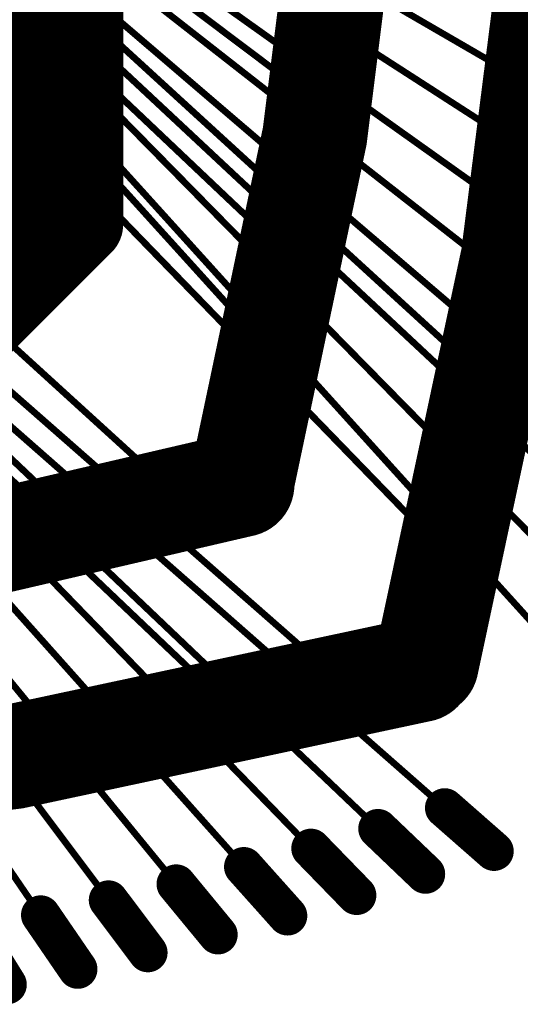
# Model space of a CAD drawing. Header units: millimetres. Extents: x -20 to 67, y -24 to 74.9.
# Tile 9 of 37: x 3.2 to 5.1, y -6 to -2.2. Entities that reach past the tile are written whole.
import ezdxf

# ---------------------------------------------------------------- set-up
doc = ezdxf.new("R2010")
doc.units = ezdxf.units.MM
doc.header["$LTSCALE"] = 0.2
doc.header["$MEASUREMENT"] = 0
doc.layers.get('0').update_dxf_attribs({"color": 6, "plot": 0})
for name, color, linetype in [('Cu1', 5, 'Continuous'), ('Sbp1', 5, 'Continuous'), ('Wire1', 96, 'Continuous'), ('Wire2', 1, 'Continuous')]:
    doc.layers.add(name, color=color, linetype=linetype)

# ---------------------------------------------------------------- blocks, each defined once
blk = doc.blocks.new('ROUND_19')
at = {"const_width": 0.025}
blk.add_lwpolyline([(-0.0125, 0, 1), (0.0125, 0, 1)], format="xyb", close=True, dxfattribs=at)
blk = doc.blocks.new('ROUND_20')
at = {"const_width": 0.065}
blk.add_lwpolyline([(-0.0325, 0, 1), (0.0325, 0, 1)], format="xyb", close=True, dxfattribs=at)
blk = doc.blocks.new('ROUND_21')
at = {"const_width": 0.075}
blk.add_lwpolyline([(-0.0375, 0, 1), (0.0375, 0, 1)], format="xyb", close=True, dxfattribs=at)
blk = doc.blocks.new('ROUND_25')
at = {"const_width": 0.15}
blk.add_lwpolyline([(-0.075, 0, 1), (0.075, 0, 1)], format="xyb", close=True, dxfattribs=at)
blk = doc.blocks.new('ROUND_26')
at = {"const_width": 0.25}
blk.add_lwpolyline([(-0.125, 0, 1), (0.125, 0, 1)], format="xyb", close=True, dxfattribs=at)
blk = doc.blocks.new('ROUND_27')
at = {"const_width": 0.2}
blk.add_lwpolyline([(-0.1, 0, 1), (0.1, 0, 1)], format="xyb", close=True, dxfattribs=at)

msp = doc.modelspace()

# ---------------------------------------------------------------- linework, layer by layer
at = {"layer": 'Cu1', "const_width": 0.4}
for points in [[(4.704, -4.684, 0.1276623), (4.695954, 4.714988)], [(4.001, -3.993, 0.1258943), (3.994386, 4.018842)], [(0.913, -4.481, 0.0554889), (4.002054, -4.000202)], [(-4.714, -4.697, 0.127657), (4.682072, -4.705286)]]:
    msp.add_lwpolyline(points, format="xyb", dxfattribs=at)
at = {"layer": 'Cu1'}
for points, const_width in [([(3, -3.2), (3, 3.2)], 0.5), ([(3.4, 3), (3.4, -3)], 0.3), ([(4.451, -2.203), (4.263, -2.089)], 0.13), ([(3.453, -2.393), (3.346, -2.288)], 0.05), ([(4.386, -2.618), (4.21, -2.485)], 0.13), ([(3.452, -2.584), (3.347, -2.477)], 0.05), ([(3.451, -2.815), (3.348, -2.706)], 0.05), ([(3.4, -3.01), (3.001, -3.409)], 0.3), ([(3.453, -2.983), (3.346, -2.878)], 0.05), ([(4.273, -3.219), (4.113, -3.067)], 0.13), ([(4.191, -3.585), (4.044, -3.421)], 0.13), ([(5.002, -3.667), (4.892, -3.565)], 0.05), ([(3.852, -4.131), (3.689, -3.983)], 0.13), ([(3.459, -4.221), (3.299, -4.069)], 0.13), ([(4.854, -4.342), (4.749, -4.234)], 0.05), ([(4.461, -4.824), (4.348, -4.725)], 0.05), ([(4.035, -4.924), (3.926, -4.82)], 0.05), ([(4.962, -5.397), (4.774, -5.232)], 0.15), ([(4.701, -5.484), (4.52, -5.311)], 0.15), ([(4.439, -5.565), (4.265, -5.386)], 0.15), ([(4.176, -5.643), (4.009, -5.456)], 0.15), ([(3.911, -5.715), (3.752, -5.522)], 0.15), ([(3.644, -5.783), (3.494, -5.583)], 0.15), ([(3.377, -5.846), (3.236, -5.64)], 0.15), ([(3.108, -5.905), (2.976, -5.692)], 0.15)]:
    msp.add_lwpolyline(points, dxfattribs=dict(at, const_width=const_width))
at = {"layer": 'Sbp1', "const_width": 0.4}
for points in [[(4.704, -4.684, 0.1276623), (4.695954, 4.714988)], [(4.001, -3.993, 0.1258943), (3.994386, 4.018842)], [(0.913, -4.481, 0.0554889), (4.002054, -4.000202)], [(-4.714, -4.697, 0.127657), (4.682072, -4.705286)]]:
    msp.add_lwpolyline(points, format="xyb", dxfattribs=at)
at = {"layer": 'Sbp1'}
for points, const_width in [([(3, -3.2), (3, 3.2)], 0.5), ([(3.4, 3), (3.4, -3)], 0.3), ([(4.451, -2.203), (4.263, -2.089)], 0.13), ([(3.453, -2.393), (3.346, -2.288)], 0.05), ([(4.386, -2.618), (4.21, -2.485)], 0.13), ([(3.452, -2.584), (3.347, -2.477)], 0.05), ([(3.451, -2.815), (3.348, -2.706)], 0.05), ([(3.4, -3.01), (3.001, -3.409)], 0.3), ([(3.453, -2.983), (3.346, -2.878)], 0.05), ([(4.273, -3.219), (4.113, -3.067)], 0.13), ([(4.191, -3.585), (4.044, -3.421)], 0.13), ([(5.002, -3.667), (4.892, -3.565)], 0.05), ([(3.852, -4.131), (3.689, -3.983)], 0.13), ([(3.459, -4.221), (3.299, -4.069)], 0.13), ([(4.854, -4.342), (4.749, -4.234)], 0.05), ([(4.461, -4.824), (4.348, -4.725)], 0.05), ([(4.035, -4.924), (3.926, -4.82)], 0.05), ([(4.962, -5.397), (4.774, -5.232)], 0.15), ([(4.701, -5.484), (4.52, -5.311)], 0.15), ([(4.439, -5.565), (4.265, -5.386)], 0.15), ([(4.176, -5.643), (4.009, -5.456)], 0.15), ([(3.911, -5.715), (3.752, -5.522)], 0.15), ([(3.644, -5.783), (3.494, -5.583)], 0.15), ([(3.377, -5.846), (3.236, -5.64)], 0.15), ([(3.108, -5.905), (2.976, -5.692)], 0.15)]:
    msp.add_lwpolyline(points, dxfattribs=dict(at, const_width=const_width))
at = {"layer": 'Wire1', "const_width": 0.0254}
for points in [[(2.396, -1.12), (4.298, -2.551)], [(2.396, -1.28), (4.947, -3.616)], [(2.396, -1.36), (3.4, -2.34)], [(2.396, -1.44), (4.193, -3.143)], [(2.396, -1.52), (3.4, -2.53)], [(2.396, -1.6), (4.118, -3.503)], [(2.396, -1.68), (3.4, -2.76)], [(2.396, -1.805), (4.802, -4.288)], [(2.396, -1.93), (3.4, -2.93)], [(1.38, -2.397), (3.981, -4.872)], [(1.54, -2.397), (3.379, -4.145)], [(1.7, -2.397), (4.405, -4.774)], [(1.95, -2.397), (3.771, -4.057)]]:
    msp.add_lwpolyline(points, dxfattribs=at)
at = {"layer": 'Wire2', "const_width": 0.0254}
for points in [[(2.281, -0.84), (5.782, -2.872)], [(2.281, -0.92), (5.729, -3.143)], [(2.281, -1), (5.67, -3.413)], [(2.281, -1.08), (5.607, -3.682)], [(2.281, -1.16), (5.539, -3.951)], [(2.281, -1.24), (5.467, -4.218)], [(2.281, -1.32), (5.389, -4.483)], [(2.281, -1.4), (5.307, -4.748)], [(0.94, -2.282), (3.277, -5.701)], [(1.02, -2.282), (3.539, -5.642)], [(1.1, -2.282), (3.799, -5.579)], [(1.18, -2.282), (4.059, -5.511)], [(1.26, -2.282), (4.317, -5.439)], [(1.34, -2.282), (4.574, -5.362)], [(1.42, -2.282), (4.83, -5.281)]]:
    msp.add_lwpolyline(points, dxfattribs=at)

# ---------------------------------------------------------------- block references
at = {"layer": 'Cu1'}
for name, p in [('ROUND_20', (4.451, -2.203)), ('ROUND_19', (3.346, -2.288)), ('ROUND_19', (3.453, -2.393)), ('ROUND_20', (4.21, -2.485)), ('ROUND_19', (3.347, -2.477)), ('ROUND_19', (3.452, -2.584)), ('ROUND_20', (4.386, -2.618)), ('ROUND_19', (3.348, -2.706)), ('ROUND_19', (3.451, -2.815)), ('ROUND_25', (3.4, -3)), ('ROUND_25', (3.4, -3.01)), ('ROUND_19', (3.346, -2.878)), ('ROUND_26', (3, -3.2)), ('ROUND_19', (3.453, -2.983)), ('ROUND_20', (4.113, -3.067)), ('ROUND_20', (4.273, -3.219)), ('ROUND_20', (4.044, -3.421)), ('ROUND_20', (4.191, -3.585)), ('ROUND_19', (4.892, -3.565)), ('ROUND_19', (5.002, -3.667)), ('ROUND_27', (4.001, -3.993)), ('ROUND_27', (4.002054, -4.000202)), ('ROUND_20', (3.689, -3.983)), ('ROUND_20', (3.299, -4.069)), ('ROUND_20', (3.852, -4.131)), ('ROUND_20', (3.459, -4.221)), ('ROUND_19', (4.749, -4.234)), ('ROUND_19', (4.854, -4.342)), ('ROUND_27', (4.704, -4.684)), ('ROUND_27', (4.682072, -4.705286)), ('ROUND_19', (4.348, -4.725)), ('ROUND_19', (3.926, -4.82)), ('ROUND_19', (4.461, -4.824)), ('ROUND_19', (4.035, -4.924)), ('ROUND_21', (4.774, -5.232)), ('ROUND_21', (4.52, -5.311)), ('ROUND_21', (4.265, -5.386)), ('ROUND_21', (4.962, -5.397)), ('ROUND_21', (4.009, -5.456)), ('ROUND_21', (4.701, -5.484)), ('ROUND_21', (3.752, -5.522)), ('ROUND_21', (3.494, -5.583)), ('ROUND_21', (4.439, -5.565)), ('ROUND_21', (3.236, -5.64)), ('ROUND_21', (4.176, -5.643)), ('ROUND_21', (3.911, -5.715)), ('ROUND_21', (3.644, -5.783)), ('ROUND_21', (3.377, -5.846)), ('ROUND_21', (3.108, -5.905))]:
    msp.add_blockref(name, p, dxfattribs=at)
at = {"layer": 'Sbp1'}
for name, p in [('ROUND_20', (4.451, -2.203)), ('ROUND_19', (3.346, -2.288)), ('ROUND_19', (3.453, -2.393)), ('ROUND_20', (4.21, -2.485)), ('ROUND_19', (3.347, -2.477)), ('ROUND_19', (3.452, -2.584)), ('ROUND_20', (4.386, -2.618)), ('ROUND_19', (3.348, -2.706)), ('ROUND_19', (3.451, -2.815)), ('ROUND_25', (3.4, -3)), ('ROUND_25', (3.4, -3.01)), ('ROUND_19', (3.346, -2.878)), ('ROUND_26', (3, -3.2)), ('ROUND_19', (3.453, -2.983)), ('ROUND_20', (4.113, -3.067)), ('ROUND_20', (4.273, -3.219)), ('ROUND_20', (4.044, -3.421)), ('ROUND_20', (4.191, -3.585)), ('ROUND_19', (4.892, -3.565)), ('ROUND_19', (5.002, -3.667)), ('ROUND_27', (4.001, -3.993)), ('ROUND_27', (4.002054, -4.000202)), ('ROUND_20', (3.689, -3.983)), ('ROUND_20', (3.299, -4.069)), ('ROUND_20', (3.852, -4.131)), ('ROUND_20', (3.459, -4.221)), ('ROUND_19', (4.749, -4.234)), ('ROUND_19', (4.854, -4.342)), ('ROUND_27', (4.704, -4.684)), ('ROUND_27', (4.682072, -4.705286)), ('ROUND_19', (4.348, -4.725)), ('ROUND_19', (3.926, -4.82)), ('ROUND_19', (4.461, -4.824)), ('ROUND_19', (4.035, -4.924)), ('ROUND_21', (4.774, -5.232)), ('ROUND_21', (4.52, -5.311)), ('ROUND_21', (4.265, -5.386)), ('ROUND_21', (4.962, -5.397)), ('ROUND_21', (4.009, -5.456)), ('ROUND_21', (4.701, -5.484)), ('ROUND_21', (3.752, -5.522)), ('ROUND_21', (3.494, -5.583)), ('ROUND_21', (4.439, -5.565)), ('ROUND_21', (3.236, -5.64)), ('ROUND_21', (4.176, -5.643)), ('ROUND_21', (3.911, -5.715)), ('ROUND_21', (3.644, -5.783)), ('ROUND_21', (3.377, -5.846)), ('ROUND_21', (3.108, -5.905))]:
    msp.add_blockref(name, p, dxfattribs=at)

doc.saveas('drawing.dxf')
